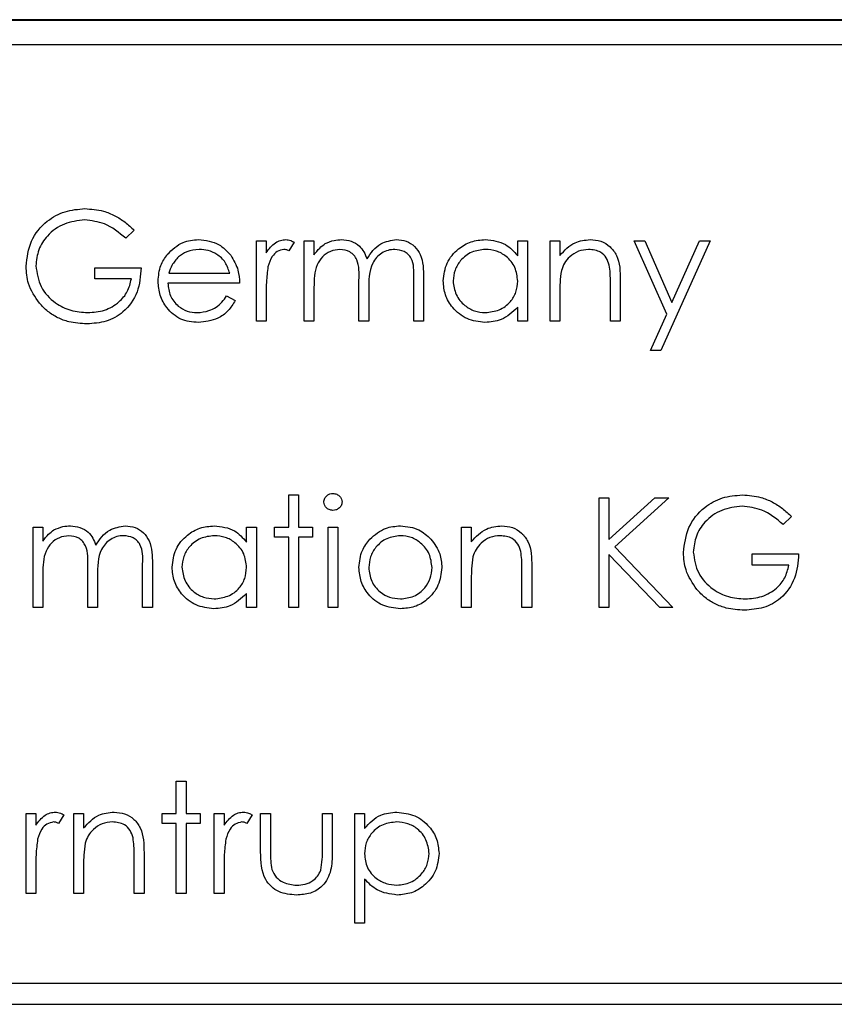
# Model space of a CAD drawing. Header units: millimetres. Extents: x 5 to 418, y 2 to 292.
# Tile 31 of 56: x 65.4 to 68.02, y 222.53 to 225.7. Entities that reach past the tile are written whole.
import ezdxf

# ---------------------------------------------------------------- set-up
doc = ezdxf.new("R2010")
doc.units = ezdxf.units.MM

msp = doc.modelspace()

# ---------------------------------------------------------------- linework, layer by layer
at = {"color": 7, "linetype": 'Continuous', "lineweight": 25}
for p, q in [((79.6925, 225.6963), (62.8592, 225.6963)), ((79.6925, 225.694), (62.8592, 225.694)), ((79.6115, 225.6153), (62.9448, 225.6153)), ((65.7662, 225.0189), (65.7391, 224.9932)), ((66.1597, 224.9842), (66.1914, 224.9842)), ((66.1597, 224.7264), (66.1597, 224.9842)), ((66.1914, 224.9842), (66.1914, 224.9462)), ((66.3135, 224.9842), (66.3451, 224.9842)), ((66.3135, 224.7264), (66.3135, 224.9842)), ((66.3451, 224.9842), (66.3451, 224.9394)), ((67.0009, 224.9365), (67.0009, 224.9842)), ((67.0009, 224.9842), (67.0326, 224.9842)), ((67.0326, 224.9842), (67.0326, 224.7264)), ((67.105, 224.9842), (67.1366, 224.9842)), ((67.105, 224.7264), (67.105, 224.9842)), ((67.1366, 224.9842), (67.1366, 224.9377)), ((67.3763, 224.9842), (67.4105, 224.9842)), ((67.4806, 224.7484), (67.3763, 224.9842)), ((67.4105, 224.9842), (67.4977, 224.7867)), ((67.6206, 224.9842), (67.4623, 224.6314)), ((67.4977, 224.7867), (67.5864, 224.9842)), ((67.5864, 224.9842), (67.6206, 224.9842)), ((66.2818, 224.9799), (66.2644, 224.9524)), ((65.6396, 224.8982), (65.7888, 224.8982)), ((65.6396, 224.8621), (65.6396, 224.8982)), ((65.7572, 224.8621), (65.6396, 224.8621)), ((65.8781, 224.8801), (66.0738, 224.8801)), ((66.4899, 224.7264), (66.4899, 224.8575)), ((66.6663, 224.7264), (66.6663, 224.8662)), ((66.6979, 224.866), (66.6979, 224.7264)), ((67.3311, 224.858), (67.3311, 224.7264)), ((66.1054, 224.8485), (65.8748, 224.8485)), ((66.3451, 224.8348), (66.3451, 224.7264)), ((66.5215, 224.8267), (66.5215, 224.7264)), ((67.2994, 224.7264), (67.2994, 224.8476)), ((66.0637, 224.8078), (66.0919, 224.793)), ((66.1914, 224.813), (66.1914, 224.7264)), ((67.1366, 224.8196), (67.1366, 224.7264)), ((67.0009, 224.7264), (67.0009, 224.771)), ((67.4281, 224.6314), (67.4806, 224.7484)), ((66.1914, 224.7264), (66.1597, 224.7264)), ((66.3451, 224.7264), (66.3135, 224.7264)), ((66.5215, 224.7264), (66.4899, 224.7264)), ((66.6979, 224.7264), (66.6663, 224.7264)), ((67.0326, 224.7264), (67.0009, 224.7264)), ((67.1366, 224.7264), (67.105, 224.7264)), ((67.3311, 224.7264), (67.2994, 224.7264)), ((67.4623, 224.6314), (67.4281, 224.6314)), ((66.2637, 224.1669), (66.2954, 224.1669)), ((66.2637, 224.0629), (66.2637, 224.1669)), ((66.2954, 224.1669), (66.2954, 224.0629)), ((67.2633, 224.1579), (67.2949, 224.1579)), ((67.2633, 223.8051), (67.2633, 224.1579)), ((67.2949, 224.0235), (67.442, 224.1579)), ((67.2949, 224.1579), (67.2949, 224.0235)), ((67.4871, 224.1579), (67.3138, 223.9996)), ((67.442, 224.1579), (67.4871, 224.1579)), ((67.8829, 224.0976), (67.8558, 224.0719)), ((65.4406, 224.0629), (65.4722, 224.0629)), ((65.4406, 223.8051), (65.4406, 224.0629)), ((65.4722, 224.0629), (65.4722, 224.0181)), ((66.128, 224.0152), (66.128, 224.0629)), ((66.128, 224.0629), (66.1597, 224.0629)), ((66.1597, 224.0629), (66.1597, 223.8051)), ((66.2185, 224.0629), (66.2637, 224.0629)), ((66.2185, 224.0312), (66.2185, 224.0629)), ((66.2954, 224.0629), (66.3406, 224.0629)), ((66.3406, 224.0629), (66.3406, 224.0312)), ((66.3904, 224.0629), (66.422, 224.0629)), ((66.3904, 223.8051), (66.3904, 224.0629)), ((66.422, 224.0629), (66.422, 223.8051)), ((66.82, 224.0629), (66.8517, 224.0629)), ((66.82, 223.8051), (66.82, 224.0629)), ((66.8517, 224.0629), (66.8517, 224.0164)), ((66.2637, 224.0312), (66.2185, 224.0312)), ((66.2637, 223.8051), (66.2637, 224.0312)), ((66.2954, 224.0312), (66.2954, 223.8051)), ((66.3406, 224.0312), (66.2954, 224.0312)), ((67.3138, 223.9996), (67.5007, 223.8051)), ((67.2949, 223.9753), (67.2949, 223.8051)), ((67.4585, 223.8051), (67.2949, 223.9753)), ((67.7562, 223.9769), (67.9055, 223.9769)), ((67.7562, 223.9408), (67.7562, 223.9769)), ((65.617, 223.8051), (65.617, 223.9362)), ((65.7934, 223.8051), (65.7934, 223.9449)), ((65.825, 223.9447), (65.825, 223.8051)), ((67.0462, 223.9367), (67.0462, 223.8051)), ((67.8738, 223.9408), (67.7562, 223.9408)), ((65.4722, 223.9136), (65.4722, 223.8051)), ((65.6486, 223.9054), (65.6486, 223.8051)), ((67.0145, 223.8051), (67.0145, 223.9263)), ((66.8517, 223.8983), (66.8517, 223.8051)), ((66.128, 223.8051), (66.128, 223.8497)), ((65.4722, 223.8051), (65.4406, 223.8051)), ((65.6486, 223.8051), (65.617, 223.8051)), ((65.825, 223.8051), (65.7934, 223.8051)), ((66.1597, 223.8051), (66.128, 223.8051)), ((66.2954, 223.8051), (66.2637, 223.8051)), ((66.422, 223.8051), (66.3904, 223.8051)), ((66.8517, 223.8051), (66.82, 223.8051)), ((67.0462, 223.8051), (67.0145, 223.8051)), ((67.2949, 223.8051), (67.2633, 223.8051)), ((67.5007, 223.8051), (67.4585, 223.8051)), ((65.9019, 223.2456), (65.9336, 223.2456)), ((65.9019, 223.1416), (65.9019, 223.2456)), ((65.9336, 223.2456), (65.9336, 223.1416)), ((65.418, 223.1416), (65.4496, 223.1416)), ((65.418, 222.8838), (65.418, 223.1416)), ((65.4496, 223.1416), (65.4496, 223.1036)), ((65.5401, 223.1373), (65.5227, 223.1098)), ((65.5717, 223.1416), (65.6034, 223.1416)), ((65.5717, 222.8838), (65.5717, 223.1416)), ((65.6034, 223.1416), (65.6034, 223.0951)), ((65.8567, 223.1416), (65.9019, 223.1416)), ((65.8567, 223.1099), (65.8567, 223.1416)), ((65.9336, 223.1416), (65.9788, 223.1416)), ((65.9788, 223.1416), (65.9788, 223.1099)), ((66.024, 223.1416), (66.0557, 223.1416)), ((66.024, 222.8838), (66.024, 223.1416)), ((66.0557, 223.1416), (66.0557, 223.1036)), ((66.1461, 223.1373), (66.1288, 223.1098)), ((66.1733, 223.1416), (66.2049, 223.1416)), ((66.1733, 223.0184), (66.1733, 223.1416)), ((66.2049, 223.1416), (66.2049, 223.022)), ((66.3723, 223.1416), (66.4039, 223.1416)), ((66.3723, 223.022), (66.3723, 223.1416)), ((66.4039, 223.1416), (66.4039, 223.0161)), ((66.4763, 223.1416), (66.508, 223.1416)), ((66.4763, 222.7888), (66.4763, 223.1416)), ((66.508, 223.1416), (66.508, 223.0939)), ((65.9019, 223.1099), (65.8567, 223.1099)), ((65.9019, 222.8838), (65.9019, 223.1099)), ((65.9336, 223.1099), (65.9336, 222.8838)), ((65.9788, 223.1099), (65.9336, 223.1099)), ((65.7662, 222.8838), (65.7662, 223.005)), ((65.7979, 223.0154), (65.7979, 222.8838)), ((65.4496, 222.9704), (65.4496, 222.8838)), ((65.6034, 222.977), (65.6034, 222.8838)), ((66.0557, 222.9704), (66.0557, 222.8838)), ((66.508, 222.9305), (66.508, 222.7888)), ((65.4496, 222.8838), (65.418, 222.8838)), ((65.6034, 222.8838), (65.5717, 222.8838)), ((65.7979, 222.8838), (65.7662, 222.8838)), ((65.9336, 222.8838), (65.9019, 222.8838)), ((66.0557, 222.8838), (66.024, 222.8838)), ((66.508, 222.7888), (66.4763, 222.7888)), ((70.6427, 222.5942), (63.3093, 222.5942)), ((63.3093, 222.5276), (70.6427, 222.5276))]:
    msp.add_line(p, q, dxfattribs=at)
for points, knots in [([(65.418, 224.9029), (65.4214, 224.9306), (65.4284, 224.9858), (65.4792, 225.0479), (65.5424, 225.0829), (65.5859, 225.0864), (65.6077, 225.0882)], [0, 0, 0, 0, 0.2795897, 0.5590718, 0.7794111, 1, 1, 1, 1]), ([(65.6077, 225.0882), (65.6279, 225.0867), (65.6612, 225.0843), (65.7043, 225.0665), (65.7375, 225.0455), (65.7566, 225.0278), (65.7662, 225.0189)], [0, 0, 0, 0, 0.339527, 0.559586, 0.779731, 1, 1, 1, 1]), ([(65.6067, 225.052), (65.5843, 225.0493), (65.5397, 225.0439), (65.4876, 225.0062), (65.4556, 224.957), (65.4516, 224.9219), (65.4496, 224.9043)], [0, 0, 0, 0, 0.2798474, 0.5595549, 0.7798473, 1, 1, 1, 1]), ([(65.7391, 224.9932), (65.7173, 225.0112), (65.6783, 225.0432), (65.6286, 225.0493), (65.6067, 225.052)], [0, 0, 0, 0, 0.5598397, 1, 1, 1, 1]), ([(65.8728, 224.9406), (65.8886, 224.9562), (65.917, 224.9841), (65.9562, 224.9873), (65.9736, 224.9887)], [0, 0, 0, 0, 0.558577, 1, 1, 1, 1]), ([(65.9736, 224.9887), (65.9965, 224.986), (66.0375, 224.9813), (66.0652, 224.9512), (66.0774, 224.938)], [0, 0, 0, 0, 0.5589188, 1, 1, 1, 1]), ([(66.1914, 224.9462), (66.2002, 224.9583), (66.2126, 224.9752), (66.2368, 224.9871), (66.2484, 224.9882), (66.2543, 224.9887)], [0, 0, 0, 0, 0.558788, 0.779481, 1, 1, 1, 1]), ([(66.2543, 224.9887), (66.2597, 224.988), (66.2695, 224.9869), (66.2781, 224.982), (66.2818, 224.9799)], [0, 0, 0, 0, 0.559243, 1, 1, 1, 1]), ([(66.3809, 224.9756), (66.3904, 224.9798), (66.4074, 224.9873), (66.4259, 224.9883), (66.434, 224.9887)], [0, 0, 0, 0, 0.559743, 1, 1, 1, 1]), ([(66.434, 224.9887), (66.4443, 224.9876), (66.4649, 224.9855), (66.4986, 224.9666), (66.5095, 224.9417), (66.5161, 224.9264)], [0, 0, 0, 0, 0.280809, 0.561507, 1, 1, 1, 1]), ([(66.5161, 224.9264), (66.5219, 224.9359), (66.5336, 224.9547), (66.5646, 224.9812), (66.5932, 224.9859), (66.6106, 224.9887)], [0, 0, 0, 0, 0.281263, 0.562094, 1, 1, 1, 1]), ([(66.6106, 224.9887), (66.6213, 224.9877), (66.6427, 224.9858), (66.6705, 224.9679), (66.6971, 224.9285), (66.6976, 224.8918), (66.6979, 224.866)], [0, 0, 0, 0, 0.186885, 0.373579, 0.560268, 1, 1, 1, 1]), ([(66.7612, 224.856), (66.7637, 224.8757), (66.7686, 224.9153), (66.8059, 224.9583), (66.85, 224.9847), (66.8811, 224.9874), (66.8966, 224.9887)], [0, 0, 0, 0, 0.279413, 0.559191, 0.779548, 1, 1, 1, 1]), ([(66.8966, 224.9887), (66.9199, 224.9861), (66.9615, 224.9813), (66.9889, 224.9502), (67.0009, 224.9365)], [0, 0, 0, 0, 0.559062, 1, 1, 1, 1]), ([(67.1366, 224.9377), (67.1517, 224.9539), (67.1786, 224.9829), (67.2175, 224.9869), (67.2347, 224.9887)], [0, 0, 0, 0, 0.559141, 1, 1, 1, 1]), ([(67.2347, 224.9887), (67.2463, 224.9877), (67.2694, 224.9857), (67.2997, 224.9671), (67.3305, 224.9259), (67.3309, 224.886), (67.3311, 224.858)], [0, 0, 0, 0, 0.187021, 0.37389, 0.56061, 1, 1, 1, 1]), ([(65.9752, 224.957), (65.9615, 224.9558), (65.9371, 224.9537), (65.9174, 224.9392), (65.9088, 224.9329)], [0, 0, 0, 0, 0.5594582, 1, 1, 1, 1]), ([(66.0738, 224.8801), (66.0699, 224.8924), (66.0622, 224.9167), (66.0351, 224.9413), (66.0051, 224.9547), (65.9851, 224.9563), (65.9752, 224.957)], [0, 0, 0, 0, 0.280138, 0.559194, 0.779598, 1, 1, 1, 1]), ([(66.2483, 224.957), (66.2408, 224.9554), (66.2258, 224.9522), (66.2066, 224.9314), (66.2007, 224.9128), (66.197, 224.9015)], [0, 0, 0, 0, 0.278336, 0.558768, 1, 1, 1, 1]), ([(66.2644, 224.9524), (66.2615, 224.9538), (66.2564, 224.9562), (66.2507, 224.9568), (66.2483, 224.957)], [0, 0, 0, 0, 0.5603957, 1, 1, 1, 1]), ([(66.3451, 224.9394), (66.3509, 224.9471), (66.3611, 224.9609), (66.3748, 224.9711), (66.3809, 224.9756)], [0, 0, 0, 0, 0.560148, 1, 1, 1, 1]), ([(66.4285, 224.957), (66.4181, 224.9557), (66.3973, 224.9531), (66.3712, 224.9343), (66.3457, 224.8958), (66.3454, 224.86), (66.3451, 224.8348)], [0, 0, 0, 0, 0.186544, 0.37335, 0.56013, 1, 1, 1, 1]), ([(66.4899, 224.8575), (66.4908, 224.8806), (66.492, 224.9096), (66.4744, 224.9387), (66.4568, 224.9533), (66.4398, 224.9555), (66.4285, 224.957)], [0, 0, 0, 0, 0.500537, 0.625897, 0.751368, 1, 1, 1, 1]), ([(66.6051, 224.957), (66.5978, 224.9565), (66.5831, 224.9553), (66.563, 224.9457), (66.5459, 224.9316), (66.5211, 224.8947), (66.5213, 224.8569), (66.5215, 224.8267)], [0, 0, 0, 0, 0.125317, 0.250662, 0.376086, 0.501515, 1, 1, 1, 1]), ([(66.6663, 224.8662), (66.667, 224.8881), (66.6679, 224.9156), (66.6489, 224.9414), (66.6317, 224.9541), (66.6157, 224.9559), (66.6051, 224.957)], [0, 0, 0, 0, 0.499445, 0.624933, 0.750561, 1, 1, 1, 1]), ([(66.8971, 224.957), (66.8819, 224.9553), (66.8517, 224.9518), (66.8174, 224.9249), (66.7968, 224.8912), (66.7942, 224.8675), (66.7929, 224.8556)], [0, 0, 0, 0, 0.279767, 0.559291, 0.779719, 1, 1, 1, 1]), ([(67.0009, 224.8547), (66.9993, 224.87), (66.9959, 224.9006), (66.9674, 224.9342), (66.933, 224.9542), (66.9091, 224.9561), (66.8971, 224.957)], [0, 0, 0, 0, 0.27966, 0.55921, 0.779487, 1, 1, 1, 1]), ([(67.2292, 224.957), (67.218, 224.9559), (67.1957, 224.9535), (67.1694, 224.9354), (67.1504, 224.9137), (67.1445, 224.8971), (67.1415, 224.8888)], [0, 0, 0, 0, 0.2795525, 0.559373, 0.7797026, 1, 1, 1, 1]), ([(67.2957, 224.9063), (67.2932, 224.9145), (67.2881, 224.9309), (67.2652, 224.9534), (67.2428, 224.9557), (67.2292, 224.957)], [0, 0, 0, 0, 0.281192, 0.561331, 1, 1, 1, 1]), ([(65.8431, 224.8546), (65.8447, 224.8721), (65.8475, 224.9034), (65.865, 224.9292), (65.8728, 224.9406)], [0, 0, 0, 0, 0.559427, 1, 1, 1, 1]), ([(65.9088, 224.9329), (65.9011, 224.9242), (65.8873, 224.9086), (65.8809, 224.8888), (65.8781, 224.8801)], [0, 0, 0, 0, 0.558795, 1, 1, 1, 1]), ([(66.0774, 224.938), (66.0866, 224.9224), (66.103, 224.8947), (66.1047, 224.8626), (66.1054, 224.8485)], [0, 0, 0, 0, 0.558897, 1, 1, 1, 1]), ([(65.4612, 224.784), (65.4473, 224.8042), (65.4224, 224.8403), (65.4193, 224.8837), (65.418, 224.9029)], [0, 0, 0, 0, 0.559317, 1, 1, 1, 1]), ([(65.4496, 224.9043), (65.4532, 224.881), (65.4605, 224.8343), (65.5073, 224.785), (65.5617, 224.7579), (65.5984, 224.755), (65.6168, 224.7535)], [0, 0, 0, 0, 0.2790614, 0.5585842, 0.7792365, 1, 1, 1, 1]), ([(65.7888, 224.8982), (65.7867, 224.8716), (65.7823, 224.8184), (65.7377, 224.7555), (65.6767, 224.7216), (65.635, 224.7188), (65.6141, 224.7173)], [0, 0, 0, 0, 0.280351, 0.559367, 0.779371, 1, 1, 1, 1]), ([(66.197, 224.9015), (66.1949, 224.885), (66.1912, 224.8557), (66.1913, 224.8261), (66.1914, 224.813)], [0, 0, 0, 0, 0.559636, 1, 1, 1, 1]), ([(67.1415, 224.8888), (67.1397, 224.8759), (67.1366, 224.853), (67.1366, 224.8298), (67.1366, 224.8196)], [0, 0, 0, 0, 0.559658, 1, 1, 1, 1]), ([(67.2994, 224.8476), (67.2995, 224.8586), (67.2996, 224.8783), (67.2969, 224.8977), (67.2957, 224.9063)], [0, 0, 0, 0, 0.560255, 1, 1, 1, 1]), ([(65.6168, 224.7535), (65.635, 224.7549), (65.6714, 224.7577), (65.7161, 224.7839), (65.7471, 224.8202), (65.7538, 224.8481), (65.7572, 224.8621)], [0, 0, 0, 0, 0.280254, 0.559912, 0.779941, 1, 1, 1, 1]), ([(66.8956, 224.7218), (66.8758, 224.7242), (66.8362, 224.7288), (66.7923, 224.7653), (66.7652, 224.8093), (66.7626, 224.8404), (66.7612, 224.856)], [0, 0, 0, 0, 0.279573, 0.559333, 0.779589, 1, 1, 1, 1]), ([(66.7929, 224.8556), (66.795, 224.8406), (66.7993, 224.8105), (66.8271, 224.7768), (66.8612, 224.757), (66.8849, 224.7547), (66.8968, 224.7535)], [0, 0, 0, 0, 0.279429, 0.559146, 0.77957, 1, 1, 1, 1]), ([(65.9728, 224.7218), (65.9532, 224.7236), (65.914, 224.7271), (65.8718, 224.7648), (65.8473, 224.8088), (65.8445, 224.8393), (65.8431, 224.8546)], [0, 0, 0, 0, 0.279885, 0.558859, 0.779462, 1, 1, 1, 1]), ([(65.8748, 224.8485), (65.8764, 224.8345), (65.8796, 224.8066), (65.9046, 224.775), (65.9359, 224.7562), (65.9578, 224.7544), (65.9688, 224.7535)], [0, 0, 0, 0, 0.279963, 0.559359, 0.779526, 1, 1, 1, 1]), ([(66.8968, 224.7535), (66.9119, 224.7553), (66.9421, 224.759), (66.9773, 224.7848), (66.9978, 224.819), (66.9999, 224.8428), (67.0009, 224.8547)], [0, 0, 0, 0, 0.279822, 0.559387, 0.779603, 1, 1, 1, 1]), ([(65.9688, 224.7535), (65.9818, 224.7548), (66.0032, 224.7569), (66.0305, 224.7698), (66.0494, 224.787), (66.059, 224.8008), (66.0637, 224.8078)], [0, 0, 0, 0, 0.339465, 0.559626, 0.779498, 1, 1, 1, 1]), ([(66.0919, 224.793), (66.0847, 224.7813), (66.0703, 224.758), (66.0297, 224.7281), (65.9944, 224.7242), (65.9728, 224.7218)], [0, 0, 0, 0, 0.280919, 0.5614069, 1, 1, 1, 1]), ([(65.6141, 224.7173), (65.5945, 224.7185), (65.5622, 224.7204), (65.5199, 224.7362), (65.4873, 224.7563), (65.4699, 224.7748), (65.4612, 224.784)], [0, 0, 0, 0, 0.339789, 0.559872, 0.779908, 1, 1, 1, 1]), ([(67.0009, 224.771), (66.9842, 224.7551), (66.9543, 224.7267), (66.9136, 224.7233), (66.8956, 224.7218)], [0, 0, 0, 0, 0.558763, 1, 1, 1, 1]), ([(66.3768, 224.1441), (66.3774, 224.1483), (66.3785, 224.1566), (66.3868, 224.1654), (66.3962, 224.1707), (66.4028, 224.1712), (66.4061, 224.1714)], [0, 0, 0, 0, 0.279289, 0.558897, 0.779452, 1, 1, 1, 1]), ([(66.4061, 224.1714), (66.4102, 224.171), (66.4186, 224.1701), (66.4283, 224.163), (66.4346, 224.154), (66.4352, 224.1474), (66.4356, 224.1441)], [0, 0, 0, 0, 0.279869, 0.559866, 0.779911, 1, 1, 1, 1]), ([(67.5346, 223.9816), (67.5381, 224.0093), (67.5451, 224.0645), (67.5958, 224.1266), (67.6591, 224.1616), (67.7026, 224.1651), (67.7244, 224.1669)], [0, 0, 0, 0, 0.27959, 0.559072, 0.779411, 1, 1, 1, 1]), ([(67.7244, 224.1669), (67.7446, 224.1654), (67.7778, 224.163), (67.8209, 224.1452), (67.8541, 224.1242), (67.8733, 224.1065), (67.8829, 224.0976)], [0, 0, 0, 0, 0.339527, 0.559586, 0.779731, 1, 1, 1, 1]), ([(66.4061, 224.1171), (66.4019, 224.1176), (66.3936, 224.1185), (66.3841, 224.1255), (66.3779, 224.1344), (66.3772, 224.1409), (66.3768, 224.1441)], [0, 0, 0, 0, 0.279784, 0.559698, 0.779921, 1, 1, 1, 1]), ([(66.4356, 224.1441), (66.435, 224.14), (66.4338, 224.1317), (66.4253, 224.1231), (66.4159, 224.1179), (66.4093, 224.1174), (66.4061, 224.1171)], [0, 0, 0, 0, 0.27916, 0.558862, 0.779356, 1, 1, 1, 1]), ([(67.7233, 224.1307), (67.701, 224.128), (67.6564, 224.1226), (67.6043, 224.0849), (67.5722, 224.0357), (67.5683, 224.0006), (67.5663, 223.983)], [0, 0, 0, 0, 0.2798474, 0.5595549, 0.7798473, 1, 1, 1, 1]), ([(67.8558, 224.0719), (67.8339, 224.0899), (67.795, 224.1219), (67.7452, 224.128), (67.7233, 224.1307)], [0, 0, 0, 0, 0.5598397, 1, 1, 1, 1]), ([(65.508, 224.0543), (65.5175, 224.0585), (65.5345, 224.066), (65.553, 224.067), (65.5611, 224.0674)], [0, 0, 0, 0, 0.559743, 1, 1, 1, 1]), ([(65.5611, 224.0674), (65.5714, 224.0663), (65.592, 224.0642), (65.6257, 224.0453), (65.6366, 224.0204), (65.6432, 224.0051)], [0, 0, 0, 0, 0.280809, 0.561507, 1, 1, 1, 1]), ([(65.6432, 224.0051), (65.649, 224.0146), (65.6607, 224.0334), (65.6917, 224.0599), (65.7203, 224.0646), (65.7377, 224.0674)], [0, 0, 0, 0, 0.281263, 0.562094, 1, 1, 1, 1]), ([(65.7377, 224.0674), (65.7484, 224.0664), (65.7698, 224.0645), (65.7976, 224.0466), (65.8242, 224.0072), (65.8247, 223.9705), (65.825, 223.9447)], [0, 0, 0, 0, 0.186885, 0.373579, 0.560268, 1, 1, 1, 1]), ([(65.8883, 223.9347), (65.8908, 223.9544), (65.8957, 223.994), (65.933, 224.037), (65.9771, 224.0634), (66.0082, 224.0661), (66.0237, 224.0674)], [0, 0, 0, 0, 0.279413, 0.559191, 0.779548, 1, 1, 1, 1]), ([(66.0237, 224.0674), (66.047, 224.0648), (66.0886, 224.0601), (66.116, 224.0289), (66.128, 224.0152)], [0, 0, 0, 0, 0.559062, 1, 1, 1, 1]), ([(66.5252, 224.0247), (66.5411, 224.0385), (66.5696, 224.0633), (66.607, 224.0661), (66.6234, 224.0674)], [0, 0, 0, 0, 0.55888, 1, 1, 1, 1]), ([(66.6234, 224.0674), (66.6444, 224.0652), (66.6818, 224.0613), (66.7093, 224.0361), (66.7214, 224.0249)], [0, 0, 0, 0, 0.559182, 1, 1, 1, 1]), ([(66.8517, 224.0164), (66.8667, 224.0326), (66.8936, 224.0616), (66.9326, 224.0656), (66.9498, 224.0674)], [0, 0, 0, 0, 0.559141, 1, 1, 1, 1]), ([(66.9498, 224.0674), (66.9613, 224.0664), (66.9845, 224.0644), (67.0148, 224.0458), (67.0456, 224.0046), (67.0459, 223.9647), (67.0462, 223.9367)], [0, 0, 0, 0, 0.187021, 0.37389, 0.56061, 1, 1, 1, 1]), ([(65.4722, 224.0181), (65.478, 224.0258), (65.4882, 224.0396), (65.5019, 224.0498), (65.508, 224.0543)], [0, 0, 0, 0, 0.560148, 1, 1, 1, 1]), ([(65.5556, 224.0357), (65.5452, 224.0344), (65.5244, 224.0318), (65.4983, 224.013), (65.4728, 223.9745), (65.4725, 223.9387), (65.4722, 223.9136)], [0, 0, 0, 0, 0.186544, 0.37335, 0.56013, 1, 1, 1, 1]), ([(65.617, 223.9362), (65.6179, 223.9593), (65.6191, 223.9883), (65.6015, 224.0174), (65.5839, 224.032), (65.5669, 224.0342), (65.5556, 224.0357)], [0, 0, 0, 0, 0.5005373, 0.6258968, 0.7513678, 1, 1, 1, 1]), ([(65.7322, 224.0357), (65.7249, 224.0352), (65.7102, 224.034), (65.6901, 224.0244), (65.673, 224.0103), (65.6482, 223.9734), (65.6484, 223.9356), (65.6486, 223.9054)], [0, 0, 0, 0, 0.1253168, 0.2506622, 0.3760864, 0.501515, 1, 1, 1, 1]), ([(65.7934, 223.9449), (65.7941, 223.9668), (65.795, 223.9943), (65.776, 224.0201), (65.7588, 224.0328), (65.7428, 224.0346), (65.7322, 224.0357)], [0, 0, 0, 0, 0.499445, 0.624933, 0.750561, 1, 1, 1, 1]), ([(66.0242, 224.0357), (66.009, 224.034), (65.9788, 224.0305), (65.9445, 224.0036), (65.9239, 223.9699), (65.9213, 223.9462), (65.92, 223.9343)], [0, 0, 0, 0, 0.279767, 0.559291, 0.779719, 1, 1, 1, 1]), ([(66.128, 223.9334), (66.1264, 223.9487), (66.123, 223.9793), (66.0945, 224.0129), (66.0601, 224.0329), (66.0362, 224.0348), (66.0242, 224.0357)], [0, 0, 0, 0, 0.27966, 0.55921, 0.779487, 1, 1, 1, 1]), ([(66.6233, 224.0357), (66.6082, 224.0339), (66.5781, 224.0302), (66.5451, 224.0021), (66.5246, 223.9686), (66.5225, 223.9449), (66.5215, 223.9331)], [0, 0, 0, 0, 0.279484, 0.559256, 0.779547, 1, 1, 1, 1]), ([(66.7251, 223.9331), (66.7233, 223.9481), (66.7198, 223.9783), (66.692, 224.0115), (66.6588, 224.0325), (66.6351, 224.0347), (66.6233, 224.0357)], [0, 0, 0, 0, 0.279586, 0.559398, 0.779653, 1, 1, 1, 1]), ([(66.9443, 224.0357), (66.9331, 224.0346), (66.9107, 224.0322), (66.8845, 224.0141), (66.8654, 223.9924), (66.8595, 223.9758), (66.8566, 223.9675)], [0, 0, 0, 0, 0.279553, 0.559373, 0.779703, 1, 1, 1, 1]), ([(67.0108, 223.985), (67.0082, 223.9932), (67.0032, 224.0096), (66.9803, 224.0321), (66.9579, 224.0344), (66.9443, 224.0357)], [0, 0, 0, 0, 0.281192, 0.561331, 1, 1, 1, 1]), ([(66.4899, 223.9333), (66.4917, 223.9523), (66.4951, 223.9862), (66.516, 224.0129), (66.5252, 224.0247)], [0, 0, 0, 0, 0.559285, 1, 1, 1, 1]), ([(66.7214, 224.0249), (66.7328, 224.0096), (66.7531, 223.9821), (66.7556, 223.9482), (66.7567, 223.9333)], [0, 0, 0, 0, 0.559216, 1, 1, 1, 1]), ([(67.0145, 223.9263), (67.0146, 223.9374), (67.0147, 223.957), (67.012, 223.9764), (67.0108, 223.985)], [0, 0, 0, 0, 0.560255, 1, 1, 1, 1]), ([(67.5779, 223.8627), (67.564, 223.8829), (67.5391, 223.919), (67.536, 223.9624), (67.5346, 223.9816)], [0, 0, 0, 0, 0.559317, 1, 1, 1, 1]), ([(67.5663, 223.983), (67.5699, 223.9597), (67.5771, 223.913), (67.6239, 223.8637), (67.6783, 223.8366), (67.7151, 223.8337), (67.7335, 223.8322)], [0, 0, 0, 0, 0.279061, 0.558584, 0.779236, 1, 1, 1, 1]), ([(67.9055, 223.9769), (67.9033, 223.9503), (67.899, 223.8972), (67.8544, 223.8343), (67.7934, 223.8003), (67.7516, 223.7975), (67.7307, 223.796)], [0, 0, 0, 0, 0.280351, 0.559367, 0.779371, 1, 1, 1, 1]), ([(66.8566, 223.9675), (66.8548, 223.9546), (66.8516, 223.9317), (66.8517, 223.9085), (66.8517, 223.8983)], [0, 0, 0, 0, 0.559658, 1, 1, 1, 1]), ([(67.7335, 223.8322), (67.7517, 223.8336), (67.7881, 223.8364), (67.8328, 223.8626), (67.8637, 223.8989), (67.8705, 223.9268), (67.8738, 223.9408)], [0, 0, 0, 0, 0.280254, 0.559912, 0.779941, 1, 1, 1, 1]), ([(66.0227, 223.8006), (66.0029, 223.8029), (65.9633, 223.8075), (65.9194, 223.844), (65.8923, 223.888), (65.8897, 223.9191), (65.8883, 223.9347)], [0, 0, 0, 0, 0.279573, 0.559333, 0.779589, 1, 1, 1, 1]), ([(65.92, 223.9343), (65.9221, 223.9193), (65.9264, 223.8892), (65.9542, 223.8555), (65.9883, 223.8357), (66.012, 223.8334), (66.0239, 223.8322)], [0, 0, 0, 0, 0.279429, 0.559146, 0.77957, 1, 1, 1, 1]), ([(66.0239, 223.8322), (66.039, 223.834), (66.0692, 223.8377), (66.1044, 223.8635), (66.1249, 223.8977), (66.127, 223.9215), (66.128, 223.9334)], [0, 0, 0, 0, 0.279822, 0.559387, 0.779603, 1, 1, 1, 1]), ([(66.6234, 223.8006), (66.6037, 223.8025), (66.5642, 223.8065), (66.5207, 223.8431), (66.4941, 223.8869), (66.4913, 223.9178), (66.4899, 223.9333)], [0, 0, 0, 0, 0.279776, 0.559179, 0.779592, 1, 1, 1, 1]), ([(66.5215, 223.9331), (66.5234, 223.9182), (66.5272, 223.8884), (66.5541, 223.8546), (66.5881, 223.8354), (66.6116, 223.8333), (66.6233, 223.8322)], [0, 0, 0, 0, 0.279618, 0.559167, 0.779512, 1, 1, 1, 1]), ([(66.6233, 223.8322), (66.6382, 223.8339), (66.6681, 223.8373), (66.7019, 223.8642), (66.7216, 223.8979), (66.7239, 223.9213), (66.7251, 223.9331)], [0, 0, 0, 0, 0.279745, 0.559113, 0.779606, 1, 1, 1, 1]), ([(66.7567, 223.9333), (66.7543, 223.9137), (66.7494, 223.8744), (66.7139, 223.8304), (66.6698, 223.8041), (66.6389, 223.8017), (66.6234, 223.8006)], [0, 0, 0, 0, 0.279521, 0.559381, 0.779507, 1, 1, 1, 1]), ([(66.128, 223.8497), (66.1113, 223.8338), (66.0814, 223.8054), (66.0407, 223.802), (66.0227, 223.8006)], [0, 0, 0, 0, 0.558763, 1, 1, 1, 1]), ([(67.7307, 223.796), (67.7111, 223.7972), (67.6788, 223.7991), (67.6365, 223.8149), (67.6039, 223.835), (67.5866, 223.8535), (67.5779, 223.8627)], [0, 0, 0, 0, 0.339789, 0.559872, 0.779908, 1, 1, 1, 1]), ([(65.4496, 223.1036), (65.4585, 223.1157), (65.4708, 223.1326), (65.4951, 223.1445), (65.5067, 223.1456), (65.5125, 223.1461)], [0, 0, 0, 0, 0.558788, 0.779481, 1, 1, 1, 1]), ([(65.5125, 223.1461), (65.518, 223.1454), (65.5278, 223.1443), (65.5363, 223.1394), (65.5401, 223.1373)], [0, 0, 0, 0, 0.559243, 1, 1, 1, 1]), ([(65.6034, 223.0951), (65.6184, 223.1113), (65.6453, 223.1403), (65.6843, 223.1443), (65.7015, 223.1461)], [0, 0, 0, 0, 0.559141, 1, 1, 1, 1]), ([(65.7015, 223.1461), (65.713, 223.1451), (65.7362, 223.1431), (65.7665, 223.1245), (65.7973, 223.0833), (65.7976, 223.0434), (65.7979, 223.0154)], [0, 0, 0, 0, 0.187021, 0.37389, 0.56061, 1, 1, 1, 1]), ([(66.0557, 223.1036), (66.0645, 223.1157), (66.0769, 223.1326), (66.1011, 223.1445), (66.1128, 223.1456), (66.1186, 223.1461)], [0, 0, 0, 0, 0.5587877, 0.7794811, 1, 1, 1, 1]), ([(66.1186, 223.1461), (66.124, 223.1454), (66.1338, 223.1443), (66.1424, 223.1394), (66.1461, 223.1373)], [0, 0, 0, 0, 0.559243, 1, 1, 1, 1]), ([(66.508, 223.0939), (66.524, 223.1108), (66.5527, 223.1411), (66.5939, 223.1446), (66.6121, 223.1461)], [0, 0, 0, 0, 0.558418, 1, 1, 1, 1]), ([(66.6121, 223.1461), (66.6319, 223.1438), (66.6715, 223.1393), (66.7155, 223.1035), (66.7434, 223.06), (66.7462, 223.0289), (66.7477, 223.0134)], [0, 0, 0, 0, 0.279627, 0.559432, 0.779703, 1, 1, 1, 1]), ([(65.5065, 223.1144), (65.4991, 223.1128), (65.4841, 223.1096), (65.4649, 223.0888), (65.4589, 223.0702), (65.4553, 223.0589)], [0, 0, 0, 0, 0.278336, 0.558768, 1, 1, 1, 1]), ([(65.5227, 223.1098), (65.5198, 223.1112), (65.5146, 223.1136), (65.509, 223.1142), (65.5065, 223.1144)], [0, 0, 0, 0, 0.560396, 1, 1, 1, 1]), ([(65.696, 223.1144), (65.6848, 223.1133), (65.6624, 223.1109), (65.6362, 223.0928), (65.6171, 223.0711), (65.6112, 223.0545), (65.6083, 223.0462)], [0, 0, 0, 0, 0.279553, 0.559373, 0.779703, 1, 1, 1, 1]), ([(65.7625, 223.0637), (65.7599, 223.0719), (65.7549, 223.0883), (65.732, 223.1109), (65.7096, 223.1131), (65.696, 223.1144)], [0, 0, 0, 0, 0.281192, 0.561331, 1, 1, 1, 1]), ([(66.1126, 223.1144), (66.1051, 223.1128), (66.0901, 223.1096), (66.0709, 223.0888), (66.065, 223.0702), (66.0613, 223.0589)], [0, 0, 0, 0, 0.278336, 0.558768, 1, 1, 1, 1]), ([(66.1288, 223.1098), (66.1259, 223.1112), (66.1207, 223.1136), (66.115, 223.1142), (66.1126, 223.1144)], [0, 0, 0, 0, 0.560396, 1, 1, 1, 1]), ([(66.6118, 223.1144), (66.5966, 223.1128), (66.566, 223.1096), (66.5317, 223.0821), (66.5109, 223.0481), (66.509, 223.0241), (66.508, 223.0121)], [0, 0, 0, 0, 0.279747, 0.559315, 0.779515, 1, 1, 1, 1]), ([(66.716, 223.013), (66.7139, 223.0281), (66.7097, 223.0582), (66.6818, 223.0918), (66.6474, 223.1112), (66.6237, 223.1134), (66.6118, 223.1144)], [0, 0, 0, 0, 0.2793874, 0.5590918, 0.7795083, 1, 1, 1, 1]), ([(65.4553, 223.0589), (65.4532, 223.0425), (65.4495, 223.0131), (65.4496, 222.9835), (65.4496, 222.9704)], [0, 0, 0, 0, 0.559636, 1, 1, 1, 1]), ([(65.7662, 223.005), (65.7663, 223.0161), (65.7664, 223.0357), (65.7637, 223.0552), (65.7625, 223.0637)], [0, 0, 0, 0, 0.560255, 1, 1, 1, 1]), ([(66.0613, 223.0589), (66.0592, 223.0425), (66.0555, 223.0131), (66.0556, 222.9835), (66.0557, 222.9704)], [0, 0, 0, 0, 0.559636, 1, 1, 1, 1]), ([(65.6083, 223.0462), (65.6065, 223.0333), (65.6034, 223.0104), (65.6034, 222.9872), (65.6034, 222.977)], [0, 0, 0, 0, 0.5596576, 1, 1, 1, 1]), ([(66.2888, 222.8793), (66.2692, 222.8808), (66.2301, 222.8839), (66.1753, 222.9355), (66.174, 222.9869), (66.1733, 223.0184)], [0, 0, 0, 0, 0.28097, 0.559785, 1, 1, 1, 1]), ([(66.2049, 223.022), (66.2049, 223.0107), (66.2048, 222.9904), (66.2084, 222.9705), (66.2099, 222.9617)], [0, 0, 0, 0, 0.560377, 1, 1, 1, 1]), ([(66.367, 222.9592), (66.369, 222.9708), (66.3724, 222.9916), (66.3723, 223.0127), (66.3723, 223.022)], [0, 0, 0, 0, 0.559371, 1, 1, 1, 1]), ([(66.4039, 223.0161), (66.4036, 222.9968), (66.4031, 222.9585), (66.3783, 222.9082), (66.3341, 222.8821), (66.3039, 222.8802), (66.2888, 222.8793)], [0, 0, 0, 0, 0.2815008, 0.5596459, 0.7792985, 1, 1, 1, 1]), ([(66.508, 223.0121), (66.5096, 222.9969), (66.513, 222.9664), (66.5419, 222.933), (66.5766, 222.9143), (66.6004, 222.9121), (66.6123, 222.9109)], [0, 0, 0, 0, 0.279654, 0.558875, 0.779455, 1, 1, 1, 1]), ([(66.6123, 222.9109), (66.6274, 222.9128), (66.6576, 222.9166), (66.6915, 222.9439), (66.712, 222.9775), (66.7147, 223.0012), (66.716, 223.013)], [0, 0, 0, 0, 0.279628, 0.559247, 0.779775, 1, 1, 1, 1]), ([(66.7477, 223.0134), (66.7454, 222.9936), (66.7408, 222.9539), (66.7039, 222.9102), (66.6599, 222.8833), (66.6287, 222.8806), (66.6131, 222.8793)], [0, 0, 0, 0, 0.27954, 0.559273, 0.779559, 1, 1, 1, 1]), ([(66.2099, 222.9617), (66.2138, 222.9531), (66.2216, 222.9358), (66.25, 222.9152), (66.2743, 222.9125), (66.2891, 222.9109)], [0, 0, 0, 0, 0.280117, 0.560544, 1, 1, 1, 1]), ([(66.2891, 222.9109), (66.2983, 222.9115), (66.3166, 222.9125), (66.3401, 222.9236), (66.3579, 222.9395), (66.364, 222.9526), (66.367, 222.9592)], [0, 0, 0, 0, 0.28027, 0.560007, 0.780074, 1, 1, 1, 1]), ([(66.6131, 222.8793), (66.5902, 222.8823), (66.5491, 222.8878), (66.5206, 222.9174), (66.508, 222.9305)], [0, 0, 0, 0, 0.558466, 1, 1, 1, 1])]:
    msp.add_open_spline(points, degree=3, knots=knots, dxfattribs=at)

doc.saveas('drawing.dxf')
